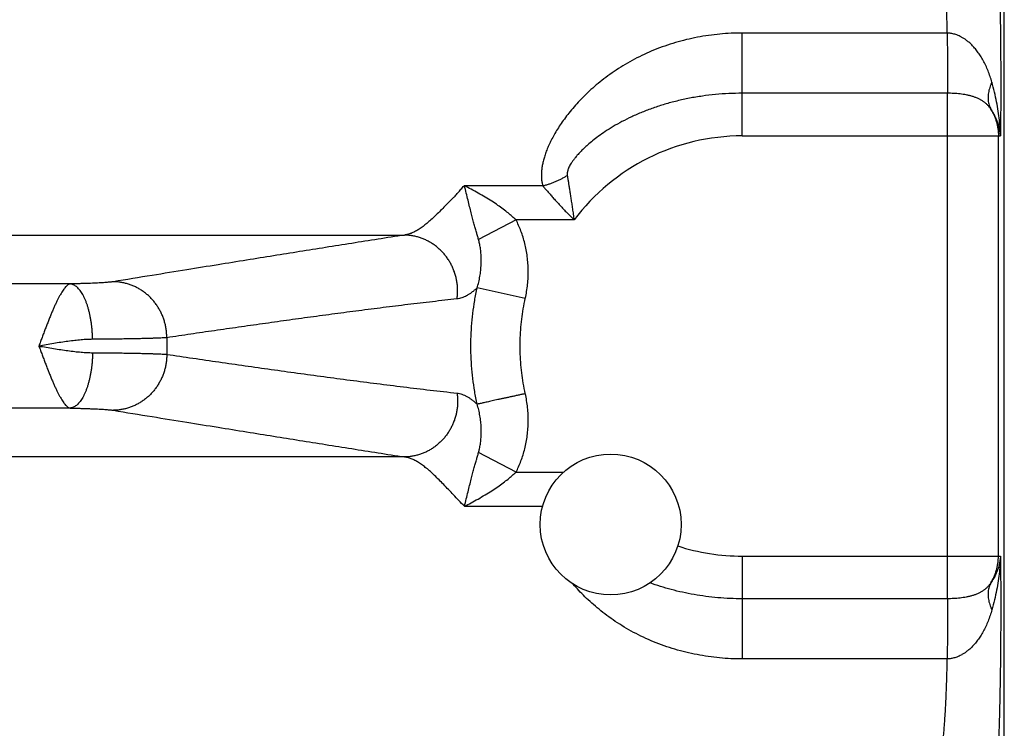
# Model space of a CAD drawing. Header units: inches. Extents: x 0 to 34, y 0 to 22.
# Tile 21 of 109: x 6.553 to 7.297, y 8.121 to 8.657. Entities that reach past the tile are written whole.
import ezdxf

# ---------------------------------------------------------------- set-up
doc = ezdxf.new("R2010")
doc.units = ezdxf.units.IN
doc.header["$LTSCALE"] = 1.87
doc.header["$MEASUREMENT"] = 0
doc.layers.get('0').update_dxf_attribs({"linetype": 'CONTINUOUS'})

msp = doc.modelspace()

# ---------------------------------------------------------------- linework, layer by layer
at = {"color": 7, "linetype": 'CONTINUOUS'}
for p, q in [((7.29736, 5.58997), (7.29736, 8.8726)), ((7.25429, 8.64675), (7.09936, 8.64675)), ((7.09936, 8.56898), (7.09936, 8.64675)), ((7.25434, 8.60122), (7.09936, 8.60122)), ((7.25434, 8.21891), (7.25434, 8.60122)), ((7.09936, 8.56898), (7.29445, 8.56898)), ((7.29288, 8.25115), (7.29288, 8.56898)), ((6.94851, 8.53127), (6.88906, 8.53127)), ((6.92832, 8.50538), (6.89999, 8.49071)), ((6.97221, 8.50538), (6.92832, 8.50538)), ((4.28174, 8.49398), (6.84398, 8.49398)), ((6.59138, 8.45703), (4.53434, 8.45703)), ((6.93537, 8.44609), (6.89897, 8.45408)), ((6.59138, 8.3631), (4.53434, 8.3631)), ((6.92832, 8.31474), (6.89999, 8.32942)), ((6.84398, 8.32615), (4.28174, 8.32615)), ((6.92832, 8.31474), (6.96434, 8.31474)), ((6.88933, 8.28885), (6.94843, 8.28885)), ((7.09936, 8.25115), (7.29445, 8.25115)), ((7.09936, 8.25115), (7.09936, 8.17337)), ((7.25434, 8.21891), (7.09936, 8.21891)), ((7.25429, 8.17337), (7.09936, 8.17337))]:
    msp.add_line(p, q, dxfattribs=at)
msp.add_circle((6.99986, 8.27506), 0.05325, dxfattribs=at)
for radius, start, end in [(0.15892, 90, 143.14108), (0.43504, 179.16876, 180.83124), (0.15892, 252.12139, 270)]:
    msp.add_arc((7.09936, 8.41006), radius, start, end, dxfattribs=at)
for points, knots in [([(7.28824, 8.76111), (7.2884, 8.76096), (7.28867, 8.76044), (7.289, 8.75945), (7.28933, 8.75804), (7.28967, 8.75623), (7.29, 8.75401), (7.29033, 8.75138), (7.29065, 8.74837), (7.29097, 8.74496), (7.29127, 8.74118), (7.29157, 8.73704), (7.29186, 8.73253), (7.29214, 8.72769), (7.29241, 8.72251), (7.29267, 8.71702), (7.29291, 8.71123), (7.29314, 8.70515), (7.29336, 8.69881), (7.29356, 8.69222), (7.29374, 8.68539), (7.29391, 8.67835), (7.29407, 8.67112), (7.2942, 8.66372), (7.29432, 8.65616), (7.29442, 8.64846), (7.29451, 8.64066), (7.29457, 8.63276), (7.29462, 8.6248), (7.29465, 8.61679), (7.29467, 8.60875), (7.29466, 8.60071), (7.29463, 8.59269), (7.29459, 8.58471), (7.29453, 8.57681), (7.29448, 8.57158), (7.29445, 8.56898)], [0, 0, 0, 0, 0.003428, 0.00883, 0.016315, 0.025903, 0.037579, 0.051317, 0.067091, 0.084859, 0.104575, 0.126186, 0.149644, 0.174889, 0.201839, 0.230408, 0.260533, 0.292148, 0.325152, 0.359441, 0.394929, 0.43153, 0.469142, 0.507655, 0.546962, 0.586955, 0.627528, 0.668582, 0.709997, 0.751641, 0.793401, 0.835199, 0.876928, 0.918418, 0.959498, 1, 1, 1, 1]), ([(7.25429, 8.64675), (7.25425, 8.64872), (7.25416, 8.65261), (7.254, 8.65836), (7.25382, 8.66395), (7.25363, 8.66937), (7.25341, 8.67459), (7.25319, 8.67961), (7.25294, 8.68441), (7.25268, 8.68897), (7.2524, 8.69327), (7.25212, 8.69731), (7.25181, 8.70106), (7.2515, 8.70453), (7.25118, 8.70769), (7.25084, 8.71053), (7.2505, 8.71305), (7.25015, 8.71524), (7.2498, 8.7171), (7.24944, 8.71861), (7.24909, 8.71979), (7.24873, 8.72061), (7.24844, 8.72103), (7.24828, 8.72115)], [0, 0, 0, 0, 0.078756, 0.155626, 0.230388, 0.302824, 0.372718, 0.439863, 0.504053, 0.56507, 0.622707, 0.676775, 0.727112, 0.77357, 0.816002, 0.854275, 0.888277, 0.917922, 0.943144, 0.963905, 0.980201, 0.992119, 1, 1, 1, 1]), ([(7.09936, 8.64675), (7.09652, 8.64675), (7.09085, 8.64662), (7.08234, 8.64603), (7.07385, 8.64503), (7.06541, 8.64363), (7.05707, 8.64183), (7.04884, 8.63963), (7.04078, 8.63703), (7.0329, 8.63406), (7.02526, 8.63073), (7.01789, 8.62707), (7.01083, 8.6231), (7.00412, 8.61889), (6.99779, 8.61448), (6.99185, 8.60991), (6.98632, 8.60523), (6.98122, 8.6005), (6.97652, 8.59576), (6.97225, 8.59105), (6.96837, 8.5864), (6.96488, 8.58183), (6.96176, 8.57739), (6.95901, 8.57307), (6.9566, 8.56891), (6.9545, 8.56492), (6.95273, 8.56108), (6.95123, 8.55742), (6.95, 8.55392), (6.94904, 8.55058), (6.94831, 8.5474), (6.9478, 8.54436), (6.94753, 8.54147), (6.94746, 8.53871), (6.9476, 8.5361), (6.94794, 8.53362), (6.9483, 8.53204), (6.94851, 8.53127)], [0, 0, 0, 0, 0.040562, 0.081272, 0.122057, 0.162849, 0.203584, 0.244204, 0.284638, 0.324812, 0.364623, 0.403928, 0.442577, 0.480412, 0.517281, 0.553051, 0.587596, 0.620824, 0.652652, 0.683031, 0.711923, 0.739314, 0.7652, 0.789593, 0.812524, 0.83403, 0.854163, 0.873004, 0.890638, 0.907163, 0.922702, 0.937349, 0.951194, 0.964318, 0.976771, 0.988645, 1, 1, 1, 1]), ([(7.28796, 8.60965), (7.28756, 8.61109), (7.28668, 8.61395), (7.28514, 8.61815), (7.2834, 8.62219), (7.28148, 8.62599), (7.27941, 8.62949), (7.27725, 8.63263), (7.27505, 8.63537), (7.27287, 8.63773), (7.27075, 8.6397), (7.26873, 8.64134), (7.2668, 8.64267), (7.26498, 8.64375), (7.26326, 8.64461), (7.26162, 8.6453), (7.26006, 8.64583), (7.25855, 8.64623), (7.25709, 8.64651), (7.25567, 8.64669), (7.25475, 8.64674), (7.25429, 8.64676)], [0, 0, 0, 0, 0.084305, 0.168391, 0.251149, 0.331368, 0.4078, 0.47939, 0.545424, 0.605555, 0.659657, 0.708142, 0.751758, 0.791213, 0.827094, 0.860053, 0.890826, 0.919998, 0.94778, 0.974367, 1, 1, 1, 1]), ([(7.25429, 8.64675), (7.25429, 8.64589), (7.25429, 8.64415), (7.25429, 8.64151), (7.2543, 8.63884), (7.2543, 8.63613), (7.2543, 8.63342), (7.25431, 8.6307), (7.25431, 8.628), (7.25431, 8.62532), (7.25431, 8.62269), (7.25432, 8.62011), (7.25432, 8.61759), (7.25432, 8.61516), (7.25432, 8.61281), (7.25433, 8.61057), (7.25433, 8.60844), (7.25433, 8.60644), (7.25433, 8.60457), (7.25434, 8.60284), (7.25434, 8.60174), (7.25434, 8.60122)], [0, 0, 0, 0, 0.056805, 0.114791, 0.173661, 0.233122, 0.292877, 0.352629, 0.412079, 0.470931, 0.528892, 0.585674, 0.640994, 0.694577, 0.746155, 0.795471, 0.842281, 0.886351, 0.927461, 0.965407, 1, 1, 1, 1]), ([(7.28796, 8.60965), (7.28765, 8.60897), (7.28706, 8.60763), (7.28633, 8.60559), (7.28576, 8.60357), (7.28535, 8.60158), (7.28511, 8.59962), (7.28504, 8.59771), (7.28513, 8.59585), (7.28539, 8.59406), (7.28582, 8.59234), (7.28641, 8.59069), (7.28692, 8.58966), (7.28719, 8.58916)], [0, 0, 0, 0, 0.104733, 0.206386, 0.304932, 0.400407, 0.49291, 0.582612, 0.669753, 0.754648, 0.837681, 0.919299, 1, 1, 1, 1]), ([(7.29445, 8.56898), (7.29442, 8.57089), (7.29426, 8.57487), (7.29372, 8.58109), (7.29284, 8.58776), (7.29159, 8.59481), (7.28997, 8.60216), (7.28867, 8.60713), (7.28796, 8.60965)], [0, 0, 0, 0, 0.138366, 0.289915, 0.45332, 0.627184, 0.809973, 1, 1, 1, 1]), ([(7.09936, 8.60122), (7.09597, 8.60122), (7.08921, 8.60106), (7.07913, 8.60034), (7.06918, 8.59916), (7.05944, 8.59753), (7.04996, 8.59546), (7.0408, 8.59299), (7.03202, 8.59016), (7.02368, 8.58699), (7.01583, 8.58356), (7.00852, 8.57991), (7.00185, 8.57616), (6.9959, 8.57242), (6.99076, 8.56884), (6.9864, 8.56549), (6.9827, 8.56239), (6.97958, 8.55953), (6.97694, 8.55691), (6.97473, 8.5545), (6.97289, 8.5523), (6.97137, 8.55029), (6.97013, 8.54846), (6.96914, 8.5468), (6.96836, 8.54531), (6.96779, 8.54396), (6.96738, 8.54276), (6.96712, 8.54169), (6.96698, 8.54073), (6.96696, 8.53988), (6.96701, 8.53934), (6.96705, 8.53909)], [0, 0, 0, 0, 0.065897, 0.131453, 0.1964, 0.260481, 0.323431, 0.384961, 0.444805, 0.502705, 0.558292, 0.611317, 0.66141, 0.707174, 0.747736, 0.783139, 0.814166, 0.841432, 0.865395, 0.886456, 0.904965, 0.921211, 0.935441, 0.947883, 0.95873, 0.968154, 0.976315, 0.983389, 0.989566, 0.995038, 1, 1, 1, 1]), ([(7.28719, 8.58916), (7.28682, 8.58973), (7.28601, 8.59084), (7.28462, 8.5924), (7.28307, 8.59384), (7.28135, 8.59514), (7.27949, 8.59629), (7.2775, 8.5973), (7.27539, 8.59816), (7.2732, 8.5989), (7.27094, 8.59951), (7.26862, 8.60001), (7.26627, 8.60041), (7.2639, 8.60072), (7.26152, 8.60095), (7.25912, 8.60111), (7.25673, 8.6012), (7.25514, 8.60122), (7.25434, 8.60122)], [0, 0, 0, 0, 0.056315, 0.113331, 0.171197, 0.230065, 0.290052, 0.351232, 0.413598, 0.477042, 0.541375, 0.606355, 0.67175, 0.737344, 0.803024, 0.868735, 0.934425, 1, 1, 1, 1]), ([(7.29445, 8.56898), (7.29437, 8.57011), (7.29411, 8.57241), (7.2934, 8.57585), (7.29236, 8.5793), (7.29098, 8.5827), (7.28927, 8.58601), (7.28792, 8.58812), (7.28719, 8.58916)], [0, 0, 0, 0, 0.157296, 0.319167, 0.484898, 0.653959, 0.825787, 1, 1, 1, 1]), ([(7.28719, 8.58916), (7.28766, 8.5884), (7.28854, 8.58685), (7.28968, 8.58445), (7.29066, 8.58198), (7.29147, 8.57946), (7.2921, 8.57688), (7.29255, 8.57427), (7.29282, 8.57163), (7.29288, 8.56986), (7.29288, 8.56898)], [0, 0, 0, 0, 0.125775, 0.251029, 0.375905, 0.500633, 0.625448, 0.750309, 0.875158, 1, 1, 1, 1]), ([(6.94851, 8.53127), (6.94933, 8.53146), (6.95095, 8.53188), (6.95337, 8.5326), (6.95576, 8.53344), (6.95812, 8.53438), (6.96044, 8.53541), (6.96271, 8.53654), (6.96492, 8.53776), (6.96635, 8.53864), (6.96705, 8.53909)], [0, 0, 0, 0, 0.123899, 0.248746, 0.374229, 0.50003, 0.625826, 0.751298, 0.876126, 1, 1, 1, 1]), ([(6.96705, 8.53909), (6.96718, 8.53827), (6.96745, 8.53657), (6.96788, 8.53392), (6.96834, 8.53107), (6.96882, 8.52803), (6.96932, 8.52477), (6.96985, 8.52131), (6.97041, 8.51764), (6.97099, 8.51375), (6.97159, 8.50964), (6.972, 8.50683), (6.9722, 8.50538)], [0, 0, 0, 0, 0.073042, 0.151693, 0.236134, 0.326543, 0.423044, 0.52571, 0.634597, 0.74986, 0.871637, 1, 1, 1, 1]), ([(6.88022, 8.52152), (6.88086, 8.52222), (6.88242, 8.52355), (6.88448, 8.52603), (6.88675, 8.52861), (6.88826, 8.53042), (6.88906, 8.53127)], [0, 0, 0, 0, 0.215845, 0.463812, 0.733807, 1, 1, 1, 1]), ([(6.92832, 8.50538), (6.9274, 8.50627), (6.92544, 8.50808), (6.92223, 8.5108), (6.91859, 8.51362), (6.9145, 8.51657), (6.90995, 8.5196), (6.905, 8.52269), (6.8998, 8.5257), (6.89456, 8.52858), (6.89105, 8.53041), (6.88932, 8.53127)], [0, 0, 0, 0, 0.081602, 0.170682, 0.268324, 0.37556, 0.492673, 0.617798, 0.747419, 0.876419, 1, 1, 1, 1]), ([(6.89999, 8.49071), (6.89974, 8.49159), (6.89921, 8.49343), (6.89837, 8.49633), (6.89746, 8.49951), (6.8965, 8.503), (6.89547, 8.5068), (6.8944, 8.51096), (6.89325, 8.5155), (6.89204, 8.52044), (6.89075, 8.52575), (6.88981, 8.5294), (6.88933, 8.53127)], [0, 0, 0, 0, 0.06526, 0.137106, 0.215858, 0.301928, 0.395783, 0.497846, 0.609303, 0.730555, 0.861798, 1, 1, 1, 1]), ([(6.94851, 8.53127), (6.94908, 8.5306), (6.95026, 8.52922), (6.95211, 8.52706), (6.9541, 8.52476), (6.95625, 8.52233), (6.95854, 8.51977), (6.96099, 8.51709), (6.96357, 8.51429), (6.96631, 8.5114), (6.9692, 8.50841), (6.97118, 8.5064), (6.9722, 8.50538)], [0, 0, 0, 0, 0.07496, 0.155801, 0.242488, 0.334927, 0.432958, 0.536377, 0.644961, 0.758561, 0.876988, 1, 1, 1, 1]), ([(6.88022, 8.52152), (6.87901, 8.52024), (6.87648, 8.51791), (6.87306, 8.51423), (6.8697, 8.51084), (6.86647, 8.50769), (6.86335, 8.50481), (6.86032, 8.50222), (6.8574, 8.49996), (6.85456, 8.49804), (6.85181, 8.49646), (6.84913, 8.49525), (6.84654, 8.4944), (6.84481, 8.49407), (6.84398, 8.49398)], [0, 0, 0, 0, 0.114374, 0.222717, 0.325912, 0.423592, 0.515465, 0.601344, 0.681208, 0.755166, 0.823476, 0.886606, 0.945207, 1, 1, 1, 1]), ([(6.93537, 8.44609), (6.93576, 8.44783), (6.93642, 8.45133), (6.93712, 8.45662), (6.93751, 8.46193), (6.9376, 8.46722), (6.93738, 8.47247), (6.93687, 8.47764), (6.93608, 8.48271), (6.93501, 8.48764), (6.93368, 8.4924), (6.93212, 8.49696), (6.93035, 8.50128), (6.92902, 8.50405), (6.92832, 8.50538)], [0, 0, 0, 0, 0.08776, 0.175455, 0.262872, 0.349805, 0.436052, 0.521415, 0.605695, 0.688603, 0.769807, 0.848979, 0.925806, 1, 1, 1, 1]), ([(6.84398, 8.49398), (6.83733, 8.49294), (6.82406, 8.49085), (6.80421, 8.48771), (6.78447, 8.48457), (6.76478, 8.48142), (6.74489, 8.47824), (6.72433, 8.47493), (6.70246, 8.4714), (6.67866, 8.46756), (6.6523, 8.46328), (6.6338, 8.46028), (6.62402, 8.45869)], [0, 0, 0, 0, 0.090598, 0.18086, 0.270653, 0.35986, 0.449365, 0.541895, 0.640351, 0.747618, 0.866553, 1, 1, 1, 1]), ([(6.88378, 8.44567), (6.88392, 8.44665), (6.88414, 8.44863), (6.88425, 8.45161), (6.88416, 8.4546), (6.88386, 8.45758), (6.88335, 8.46052), (6.88265, 8.46343), (6.88175, 8.46628), (6.88065, 8.46905), (6.87937, 8.47174), (6.8779, 8.47433), (6.87627, 8.47681), (6.87446, 8.47916), (6.8725, 8.48138), (6.8704, 8.48344), (6.86816, 8.48535), (6.86579, 8.48709), (6.86332, 8.48864), (6.86074, 8.49002), (6.85808, 8.49119), (6.85535, 8.49217), (6.85256, 8.49295), (6.84972, 8.49351), (6.84686, 8.49387), (6.84494, 8.49396), (6.84398, 8.49398)], [0, 0, 0, 0, 0.042138, 0.084326, 0.12655, 0.168795, 0.211045, 0.253284, 0.295496, 0.337666, 0.379779, 0.421823, 0.463785, 0.505656, 0.547426, 0.589089, 0.630641, 0.672079, 0.713405, 0.754619, 0.795728, 0.836738, 0.877659, 0.9185, 0.959276, 1, 1, 1, 1]), ([(6.89897, 8.45408), (6.8994, 8.45549), (6.90018, 8.45836), (6.90108, 8.46277), (6.90171, 8.46727), (6.90204, 8.47175), (6.9021, 8.47612), (6.90189, 8.48027), (6.90145, 8.48411), (6.90082, 8.48757), (6.90028, 8.48972), (6.89999, 8.49071)], [0, 0, 0, 0, 0.118429, 0.240445, 0.363584, 0.485475, 0.603762, 0.716235, 0.821072, 0.916351, 1, 1, 1, 1]), ([(6.59138, 8.45703), (6.5911, 8.45698), (6.59051, 8.45678), (6.58964, 8.45631), (6.58876, 8.4556), (6.58786, 8.45469), (6.58692, 8.45356), (6.58594, 8.45224), (6.58495, 8.4507), (6.58393, 8.44898), (6.58288, 8.44706), (6.58181, 8.44496), (6.58072, 8.4427), (6.57961, 8.44027), (6.57847, 8.43769), (6.57733, 8.43498), (6.57616, 8.43214), (6.57498, 8.4292), (6.57378, 8.42616), (6.57259, 8.42304), (6.57138, 8.41985), (6.57018, 8.41661), (6.56893, 8.41335), (6.56814, 8.41115), (6.56772, 8.41005)], [0, 0, 0, 0, 0.015891, 0.034363, 0.055286, 0.079212, 0.106517, 0.137343, 0.171541, 0.209107, 0.249997, 0.294097, 0.341241, 0.39127, 0.443997, 0.499212, 0.556695, 0.616194, 0.677436, 0.740136, 0.804012, 0.868786, 0.93417, 1, 1, 1, 1]), ([(6.62402, 8.45869), (6.62367, 8.45863), (6.62288, 8.45852), (6.62159, 8.45837), (6.62008, 8.45823), (6.61835, 8.45809), (6.61642, 8.45795), (6.61428, 8.45782), (6.61195, 8.45769), (6.60944, 8.45757), (6.60676, 8.45746), (6.60393, 8.45735), (6.60095, 8.45726), (6.59786, 8.45717), (6.59465, 8.45709), (6.59248, 8.45705), (6.59138, 8.45703)], [0, 0, 0, 0, 0.032902, 0.072609, 0.119073, 0.172164, 0.23166, 0.297295, 0.368779, 0.445768, 0.52787, 0.614681, 0.705779, 0.800691, 0.898926, 1, 1, 1, 1]), ([(6.60832, 8.41512), (6.60831, 8.41609), (6.60825, 8.41803), (6.60809, 8.42092), (6.60784, 8.42379), (6.60752, 8.42662), (6.60711, 8.42939), (6.60663, 8.43209), (6.60608, 8.43472), (6.60545, 8.43724), (6.60476, 8.43966), (6.604, 8.44197), (6.60318, 8.44414), (6.6023, 8.44618), (6.60138, 8.44806), (6.6004, 8.44979), (6.59938, 8.45134), (6.59831, 8.45273), (6.59722, 8.45393), (6.59609, 8.45495), (6.59494, 8.45578), (6.59377, 8.45641), (6.59258, 8.45684), (6.59178, 8.45699), (6.59138, 8.45703)], [0, 0, 0, 0, 0.060846, 0.121487, 0.181678, 0.241176, 0.299744, 0.357151, 0.413176, 0.467609, 0.520254, 0.570929, 0.619472, 0.665745, 0.709631, 0.751049, 0.789951, 0.826336, 0.860256, 0.891828, 0.921249, 0.948808, 0.974895, 1, 1, 1, 1]), ([(6.66436, 8.41637), (6.66437, 8.41737), (6.6643, 8.41936), (6.664, 8.42233), (6.6635, 8.42528), (6.66279, 8.42818), (6.66188, 8.43103), (6.66078, 8.4338), (6.6595, 8.43649), (6.65803, 8.43908), (6.65638, 8.44155), (6.65458, 8.4439), (6.65261, 8.44612), (6.6505, 8.44818), (6.64826, 8.45008), (6.64589, 8.45182), (6.64341, 8.45337), (6.64082, 8.45474), (6.63816, 8.45592), (6.63542, 8.45689), (6.63262, 8.45767), (6.62978, 8.45823), (6.62691, 8.45859), (6.62498, 8.45868), (6.62402, 8.45869)], [0, 0, 0, 0, 0.046061, 0.092144, 0.138234, 0.184313, 0.230366, 0.276377, 0.322332, 0.368216, 0.414019, 0.459729, 0.505337, 0.550836, 0.596223, 0.641494, 0.686651, 0.731694, 0.77663, 0.821464, 0.866206, 0.910867, 0.955461, 1, 1, 1, 1]), ([(6.89897, 8.45408), (6.89827, 8.45344), (6.89691, 8.45224), (6.89487, 8.45062), (6.89291, 8.44924), (6.89102, 8.4481), (6.88917, 8.44717), (6.88735, 8.44645), (6.88556, 8.44594), (6.88437, 8.44573), (6.88378, 8.44567)], [0, 0, 0, 0, 0.161946, 0.308801, 0.443336, 0.567975, 0.684746, 0.794913, 0.899586, 1, 1, 1, 1]), ([(6.89897, 8.36604), (6.89827, 8.36925), (6.89701, 8.37571), (6.8956, 8.38546), (6.89465, 8.39528), (6.89418, 8.40513), (6.89418, 8.41499), (6.89465, 8.42484), (6.8956, 8.43466), (6.89701, 8.44442), (6.89827, 8.45088), (6.89897, 8.45408)], [0, 0, 0, 0, 0.111088, 0.222198, 0.333309, 0.444423, 0.555537, 0.666653, 0.777769, 0.888885, 1, 1, 1, 1]), ([(6.93537, 8.37404), (6.9348, 8.37665), (6.93378, 8.3819), (6.93262, 8.38987), (6.93184, 8.39792), (6.93145, 8.40601), (6.93145, 8.41412), (6.93184, 8.42221), (6.93262, 8.43026), (6.93378, 8.43822), (6.9348, 8.44348), (6.93537, 8.44609)], [0, 0, 0, 0, 0.11034, 0.221272, 0.332629, 0.444237, 0.555925, 0.667517, 0.778841, 0.889725, 1, 1, 1, 1]), ([(6.88378, 8.44567), (6.87757, 8.44499), (6.86516, 8.4436), (6.84656, 8.44139), (6.82803, 8.4391), (6.80962, 8.43675), (6.79132, 8.43434), (6.77309, 8.43188), (6.75488, 8.42938), (6.73671, 8.42683), (6.71859, 8.42426), (6.70051, 8.42166), (6.68244, 8.41903), (6.67039, 8.41726), (6.66436, 8.41637)], [0, 0, 0, 0, 0.08466, 0.16933, 0.253747, 0.337643, 0.420888, 0.503872, 0.586945, 0.669916, 0.752563, 0.834999, 0.917415, 1, 1, 1, 1]), ([(6.66436, 8.41637), (6.66383, 8.41633), (6.66267, 8.41625), (6.66078, 8.41614), (6.65861, 8.41604), (6.65615, 8.41594), (6.65342, 8.41584), (6.65042, 8.41575), (6.64716, 8.41566), (6.64366, 8.41558), (6.63993, 8.4155), (6.63597, 8.41543), (6.6318, 8.41536), (6.62744, 8.4153), (6.62289, 8.41524), (6.61817, 8.4152), (6.61329, 8.41515), (6.61, 8.41513), (6.60832, 8.41512)], [0, 0, 0, 0, 0.028502, 0.062265, 0.101181, 0.145124, 0.193955, 0.247522, 0.305656, 0.368175, 0.434884, 0.505572, 0.580015, 0.657979, 0.739219, 0.823481, 0.9105, 1, 1, 1, 1]), ([(6.60832, 8.41512), (6.60694, 8.41511), (6.60405, 8.41502), (6.59954, 8.41471), (6.59472, 8.41423), (6.58963, 8.41359), (6.58433, 8.41283), (6.57887, 8.41197), (6.57331, 8.41103), (6.56958, 8.41039), (6.5677, 8.41006)], [0, 0, 0, 0, 0.101228, 0.211823, 0.330623, 0.45624, 0.587299, 0.722548, 0.860477, 1, 1, 1, 1]), ([(6.5677, 8.41006), (6.56958, 8.40973), (6.57331, 8.40909), (6.57886, 8.40816), (6.58431, 8.4073), (6.58961, 8.40653), (6.59471, 8.4059), (6.59954, 8.40542), (6.60405, 8.4051), (6.60694, 8.40501), (6.60832, 8.40501)], [0, 0, 0, 0, 0.139506, 0.277203, 0.412294, 0.543387, 0.669254, 0.788201, 0.898824, 1, 1, 1, 1]), ([(6.56772, 8.41005), (6.56814, 8.40896), (6.56893, 8.40676), (6.57018, 8.40351), (6.57139, 8.40027), (6.57259, 8.39708), (6.57379, 8.39396), (6.57498, 8.39092), (6.57616, 8.38798), (6.57733, 8.38514), (6.57847, 8.38243), (6.5796, 8.37986), (6.58072, 8.37743), (6.58181, 8.37516), (6.58288, 8.37307), (6.58392, 8.37116), (6.58494, 8.36943), (6.58594, 8.3679), (6.58691, 8.36657), (6.58785, 8.36544), (6.58875, 8.36452), (6.58965, 8.36383), (6.59051, 8.36334), (6.5911, 8.36315), (6.59138, 8.3631)], [0, 0, 0, 0, 0.065737, 0.131171, 0.195955, 0.25982, 0.322495, 0.383704, 0.443173, 0.500633, 0.555839, 0.608567, 0.658599, 0.705746, 0.749834, 0.790706, 0.828268, 0.862487, 0.893268, 0.920561, 0.944566, 0.965685, 0.984035, 1, 1, 1, 1]), ([(6.60832, 8.40501), (6.60831, 8.40403), (6.60825, 8.4021), (6.60809, 8.3992), (6.60784, 8.39633), (6.60752, 8.39351), (6.60711, 8.39073), (6.60663, 8.38803), (6.60608, 8.38541), (6.60545, 8.38288), (6.60476, 8.38046), (6.604, 8.37816), (6.60318, 8.37598), (6.6023, 8.37395), (6.60138, 8.37207), (6.6004, 8.37034), (6.59938, 8.36878), (6.59831, 8.3674), (6.59722, 8.36619), (6.59609, 8.36517), (6.59494, 8.36435), (6.59377, 8.36372), (6.59258, 8.36329), (6.59178, 8.36314), (6.59138, 8.3631)], [0, 0, 0, 0, 0.060847, 0.121489, 0.18168, 0.241179, 0.299747, 0.357154, 0.41318, 0.467613, 0.520258, 0.570933, 0.619476, 0.665748, 0.709634, 0.751051, 0.789953, 0.826338, 0.860258, 0.891829, 0.92125, 0.948808, 0.974895, 1, 1, 1, 1]), ([(6.60832, 8.40501), (6.61, 8.405), (6.61329, 8.40497), (6.61817, 8.40493), (6.62289, 8.40488), (6.62744, 8.40483), (6.6318, 8.40477), (6.63597, 8.4047), (6.63993, 8.40463), (6.64366, 8.40455), (6.64716, 8.40447), (6.65042, 8.40438), (6.65342, 8.40429), (6.65615, 8.40419), (6.65861, 8.40409), (6.66078, 8.40398), (6.66267, 8.40387), (6.66383, 8.40379), (6.66436, 8.40375)], [0, 0, 0, 0, 0.089501, 0.176519, 0.260782, 0.342022, 0.419986, 0.494428, 0.565116, 0.631825, 0.694344, 0.752478, 0.806044, 0.854875, 0.898819, 0.937735, 0.971498, 1, 1, 1, 1]), ([(6.66436, 8.40375), (6.66437, 8.40276), (6.6643, 8.40076), (6.664, 8.39779), (6.6635, 8.39485), (6.66279, 8.39194), (6.66188, 8.3891), (6.66078, 8.38632), (6.6595, 8.38363), (6.65803, 8.38105), (6.65639, 8.37857), (6.65458, 8.37622), (6.65261, 8.37401), (6.6505, 8.37195), (6.64826, 8.37004), (6.64589, 8.36831), (6.64341, 8.36675), (6.64082, 8.36538), (6.63816, 8.36421), (6.63542, 8.36323), (6.63262, 8.36246), (6.62978, 8.36189), (6.62691, 8.36154), (6.62498, 8.36145), (6.62402, 8.36143)], [0, 0, 0, 0, 0.046062, 0.092145, 0.138235, 0.184315, 0.230368, 0.276379, 0.322334, 0.368219, 0.414022, 0.459732, 0.50534, 0.55084, 0.596226, 0.641498, 0.686654, 0.731697, 0.776632, 0.821466, 0.866208, 0.910869, 0.955461, 1, 1, 1, 1]), ([(6.66436, 8.40375), (6.67094, 8.40278), (6.68409, 8.40085), (6.7038, 8.39799), (6.72354, 8.39516), (6.74334, 8.39236), (6.76319, 8.3896), (6.78308, 8.38689), (6.80302, 8.38424), (6.82306, 8.38165), (6.84323, 8.37913), (6.86348, 8.37672), (6.87701, 8.37519), (6.88378, 8.37446)], [0, 0, 0, 0, 0.090107, 0.180021, 0.270002, 0.360309, 0.450965, 0.541613, 0.632313, 0.723578, 0.815464, 0.907697, 1, 1, 1, 1]), ([(6.88378, 8.37446), (6.88392, 8.37347), (6.88414, 8.37149), (6.88425, 8.36851), (6.88415, 8.36552), (6.88386, 8.36255), (6.88335, 8.3596), (6.88265, 8.3567), (6.88175, 8.35385), (6.88065, 8.35107), (6.87937, 8.34838), (6.8779, 8.34579), (6.87627, 8.34331), (6.87446, 8.34096), (6.8725, 8.33875), (6.8704, 8.33668), (6.86816, 8.33478), (6.86579, 8.33304), (6.86332, 8.33148), (6.86074, 8.33011), (6.85808, 8.32893), (6.85535, 8.32795), (6.85256, 8.32718), (6.84972, 8.32661), (6.84686, 8.32625), (6.84494, 8.32616), (6.84398, 8.32615)], [0, 0, 0, 0, 0.042136, 0.084324, 0.126547, 0.168791, 0.211041, 0.253279, 0.29549, 0.33766, 0.379773, 0.421817, 0.463779, 0.50565, 0.54742, 0.589084, 0.630636, 0.672075, 0.713401, 0.754616, 0.795725, 0.836736, 0.877657, 0.918499, 0.959275, 1, 1, 1, 1]), ([(6.88378, 8.37446), (6.8844, 8.37439), (6.88565, 8.37417), (6.88749, 8.37363), (6.88935, 8.37287), (6.89122, 8.37191), (6.89311, 8.37075), (6.89505, 8.36938), (6.89701, 8.3678), (6.89832, 8.36665), (6.89897, 8.36604)], [0, 0, 0, 0, 0.105796, 0.214187, 0.326849, 0.445343, 0.571118, 0.705095, 0.84791, 1, 1, 1, 1]), ([(6.93537, 8.37404), (6.93446, 8.37384), (6.93264, 8.37344), (6.92992, 8.37284), (6.92723, 8.37225), (6.92459, 8.37167), (6.922, 8.3711), (6.91948, 8.37054), (6.91704, 8.37001), (6.9147, 8.3695), (6.91247, 8.36901), (6.91037, 8.36854), (6.90839, 8.36811), (6.90656, 8.36771), (6.90488, 8.36734), (6.90336, 8.367), (6.90201, 8.36671), (6.90083, 8.36645), (6.89984, 8.36623), (6.89924, 8.3661), (6.89898, 8.36604)], [0, 0, 0, 0, 0.075223, 0.150048, 0.224079, 0.296926, 0.368202, 0.437531, 0.504547, 0.568896, 0.630237, 0.688247, 0.742618, 0.793063, 0.839317, 0.881134, 0.918295, 0.950602, 0.977884, 1, 1, 1, 1]), ([(6.92832, 8.31474), (6.92901, 8.31607), (6.93034, 8.31882), (6.93211, 8.32313), (6.93367, 8.32768), (6.935, 8.33244), (6.93607, 8.33736), (6.93687, 8.34243), (6.93738, 8.3476), (6.9376, 8.35285), (6.93751, 8.35814), (6.93712, 8.36346), (6.93642, 8.36877), (6.93576, 8.37229), (6.93537, 8.37404)], [0, 0, 0, 0, 0.073779, 0.150355, 0.229399, 0.310557, 0.393455, 0.477718, 0.563041, 0.649263, 0.73623, 0.823785, 0.911765, 1, 1, 1, 1]), ([(6.89999, 8.32942), (6.90028, 8.33041), (6.90082, 8.33255), (6.90145, 8.336), (6.90189, 8.33985), (6.9021, 8.344), (6.90205, 8.34837), (6.90171, 8.35285), (6.90108, 8.35735), (6.90018, 8.36176), (6.8994, 8.36464), (6.89897, 8.36604)], [0, 0, 0, 0, 0.083273, 0.178533, 0.283543, 0.396198, 0.514539, 0.636356, 0.75939, 0.881395, 1, 1, 1, 1]), ([(6.59138, 8.3631), (6.59248, 8.36308), (6.59465, 8.36303), (6.59786, 8.36295), (6.60095, 8.36287), (6.60393, 8.36277), (6.60676, 8.36267), (6.60944, 8.36255), (6.61195, 8.36243), (6.61428, 8.36231), (6.61642, 8.36218), (6.61835, 8.36204), (6.62008, 8.3619), (6.62159, 8.36175), (6.62288, 8.3616), (6.62367, 8.36149), (6.62402, 8.36143)], [0, 0, 0, 0, 0.101073, 0.199309, 0.294221, 0.385319, 0.472129, 0.554231, 0.63122, 0.702705, 0.76834, 0.827835, 0.880927, 0.92739, 0.967098, 1, 1, 1, 1]), ([(6.62402, 8.36143), (6.6338, 8.35984), (6.6523, 8.35684), (6.67866, 8.35257), (6.70246, 8.34872), (6.72433, 8.3452), (6.74489, 8.34189), (6.76478, 8.3387), (6.78447, 8.33556), (6.80421, 8.33242), (6.82406, 8.32928), (6.83733, 8.32719), (6.84398, 8.32615)], [0, 0, 0, 0, 0.133447, 0.252382, 0.359649, 0.458105, 0.550635, 0.64014, 0.729347, 0.81914, 0.909402, 1, 1, 1, 1]), ([(6.88933, 8.28885), (6.88982, 8.2907), (6.89074, 8.29432), (6.89203, 8.2996), (6.89323, 8.30455), (6.89439, 8.3091), (6.89545, 8.31328), (6.89649, 8.31709), (6.89745, 8.32059), (6.89836, 8.32378), (6.8992, 8.32669), (6.89974, 8.32854), (6.89999, 8.32942)], [0, 0, 0, 0, 0.136735, 0.267038, 0.388936, 0.500951, 0.60307, 0.697029, 0.783391, 0.862482, 0.934613, 1, 1, 1, 1]), ([(6.88933, 8.28885), (6.88792, 8.2903), (6.88518, 8.29316), (6.88118, 8.29737), (6.87737, 8.30139), (6.87373, 8.30519), (6.87025, 8.30874), (6.86691, 8.31202), (6.86371, 8.315), (6.86062, 8.31766), (6.85764, 8.31999), (6.85475, 8.32197), (6.85195, 8.32359), (6.84923, 8.32484), (6.84659, 8.32571), (6.84483, 8.32605), (6.84398, 8.32615)], [0, 0, 0, 0, 0.101739, 0.19926, 0.292293, 0.380614, 0.464066, 0.542522, 0.615915, 0.684275, 0.747668, 0.806247, 0.860306, 0.91028, 0.956648, 1, 1, 1, 1]), ([(6.88933, 8.28885), (6.89101, 8.2897), (6.89446, 8.29148), (6.89965, 8.29434), (6.90487, 8.29736), (6.90984, 8.30046), (6.91443, 8.3035), (6.91854, 8.30646), (6.9222, 8.3093), (6.92542, 8.31203), (6.9274, 8.31385), (6.92832, 8.31474)], [0, 0, 0, 0, 0.119963, 0.248226, 0.378599, 0.504665, 0.622431, 0.730254, 0.828434, 0.917993, 1, 1, 1, 1]), ([(7.29445, 8.25115), (7.29437, 8.25001), (7.29411, 8.24771), (7.2934, 8.24427), (7.29236, 8.24083), (7.29098, 8.23743), (7.28927, 8.23411), (7.28792, 8.232), (7.28719, 8.23097)], [0, 0, 0, 0, 0.157247, 0.319122, 0.484883, 0.653968, 0.825816, 1, 1, 1, 1]), ([(7.28719, 8.23097), (7.28766, 8.23173), (7.28854, 8.23327), (7.28968, 8.23568), (7.29066, 8.23814), (7.29147, 8.24067), (7.2921, 8.24324), (7.29255, 8.24586), (7.29282, 8.24849), (7.29288, 8.25026), (7.29288, 8.25115)], [0, 0, 0, 0, 0.125776, 0.251029, 0.375905, 0.500633, 0.625448, 0.750309, 0.875158, 1, 1, 1, 1]), ([(7.29445, 8.25114), (7.29442, 8.24924), (7.29426, 8.24526), (7.29372, 8.23904), (7.29284, 8.23237), (7.29159, 8.22532), (7.28998, 8.21797), (7.28868, 8.213), (7.28796, 8.21048)], [0, 0, 0, 0, 0.138256, 0.28971, 0.453052, 0.626914, 0.809786, 1, 1, 1, 1]), ([(7.29445, 8.25115), (7.29448, 8.24855), (7.29453, 8.24331), (7.29459, 8.23541), (7.29463, 8.22744), (7.29466, 8.21941), (7.29467, 8.21137), (7.29465, 8.20334), (7.29462, 8.19533), (7.29457, 8.18736), (7.29451, 8.17947), (7.29442, 8.17166), (7.29432, 8.16397), (7.2942, 8.15641), (7.29407, 8.149), (7.29391, 8.14177), (7.29374, 8.13473), (7.29356, 8.12791), (7.29336, 8.12132), (7.29314, 8.11497), (7.29291, 8.1089), (7.29267, 8.10311), (7.29241, 8.09761), (7.29214, 8.09244), (7.29186, 8.08759), (7.29157, 8.08309), (7.29127, 8.07894), (7.29097, 8.07516), (7.29065, 8.07176), (7.29033, 8.06874), (7.29, 8.06612), (7.28967, 8.0639), (7.28933, 8.06208), (7.289, 8.06068), (7.28867, 8.05969), (7.2884, 8.05917), (7.28824, 8.05901)], [0, 0, 0, 0, 0.040502, 0.081582, 0.123072, 0.164801, 0.206599, 0.248359, 0.290003, 0.331418, 0.372472, 0.413046, 0.453038, 0.492345, 0.530859, 0.56847, 0.605072, 0.640559, 0.674848, 0.707853, 0.739467, 0.769593, 0.798162, 0.825111, 0.850356, 0.873814, 0.895426, 0.915141, 0.932909, 0.948683, 0.962422, 0.974097, 0.983685, 0.99117, 0.996573, 1, 1, 1, 1]), ([(7.09936, 8.21891), (7.09628, 8.21891), (7.09012, 8.21904), (7.08094, 8.21963), (7.07186, 8.22061), (7.06294, 8.22197), (7.05422, 8.22369), (7.04574, 8.22575), (7.03755, 8.22814), (7.03223, 8.22996), (7.02963, 8.23091)], [0, 0, 0, 0, 0.130032, 0.259528, 0.388019, 0.515064, 0.640221, 0.763053, 0.883125, 1, 1, 1, 1]), ([(7.28719, 8.23097), (7.28682, 8.2304), (7.28601, 8.22928), (7.28462, 8.22772), (7.28307, 8.22628), (7.28135, 8.22499), (7.27949, 8.22383), (7.27749, 8.22282), (7.27539, 8.22196), (7.27319, 8.22122), (7.27093, 8.22061), (7.26861, 8.22011), (7.26626, 8.21971), (7.26389, 8.21941), (7.26151, 8.21918), (7.25912, 8.21902), (7.25673, 8.21893), (7.25513, 8.21891), (7.25434, 8.21891)], [0, 0, 0, 0, 0.056337, 0.113375, 0.171265, 0.230159, 0.290175, 0.351384, 0.413778, 0.47725, 0.541617, 0.606636, 0.67206, 0.737655, 0.803299, 0.86895, 0.934546, 1, 1, 1, 1]), ([(7.28719, 8.23097), (7.28692, 8.23047), (7.28641, 8.22943), (7.28582, 8.22779), (7.28539, 8.22607), (7.28513, 8.22427), (7.28504, 8.22242), (7.28511, 8.22051), (7.28535, 8.21855), (7.28576, 8.21655), (7.28633, 8.21453), (7.28706, 8.2125), (7.28765, 8.21115), (7.28796, 8.21048)], [0, 0, 0, 0, 0.080701, 0.162319, 0.245352, 0.330247, 0.417388, 0.50709, 0.599593, 0.695068, 0.793614, 0.895267, 1, 1, 1, 1]), ([(7.09936, 8.17337), (7.0965, 8.17337), (7.09077, 8.17351), (7.08218, 8.17411), (7.07361, 8.17513), (7.0651, 8.17655), (7.05668, 8.17839), (7.04839, 8.18063), (7.04026, 8.18327), (7.03232, 8.1863), (7.02463, 8.18969), (7.01722, 8.19342), (7.01013, 8.19744), (7.00339, 8.20171), (6.99704, 8.20619), (6.9911, 8.21082), (6.98559, 8.21555), (6.98049, 8.22032), (6.97582, 8.22511), (6.97292, 8.22836), (6.97153, 8.22997)], [0, 0, 0, 0, 0.059492, 0.11921, 0.179043, 0.238888, 0.29865, 0.358238, 0.417545, 0.476453, 0.534809, 0.592391, 0.648971, 0.704335, 0.758263, 0.810528, 0.860923, 0.909347, 0.955729, 1, 1, 1, 1]), ([(7.25434, 8.21891), (7.25434, 8.21838), (7.25434, 8.21728), (7.25433, 8.21556), (7.25433, 8.21369), (7.25433, 8.21168), (7.25433, 8.20956), (7.25432, 8.20731), (7.25432, 8.20497), (7.25432, 8.20253), (7.25432, 8.20002), (7.25431, 8.19744), (7.25431, 8.1948), (7.25431, 8.19213), (7.25431, 8.18942), (7.2543, 8.18671), (7.2543, 8.18399), (7.2543, 8.18129), (7.25429, 8.17861), (7.25429, 8.17598), (7.25429, 8.17423), (7.25429, 8.17337)], [0, 0, 0, 0, 0.034593, 0.07254, 0.11365, 0.157721, 0.204531, 0.253848, 0.305426, 0.359009, 0.414329, 0.471111, 0.529073, 0.587925, 0.647375, 0.707126, 0.76688, 0.826341, 0.885211, 0.943196, 1, 1, 1, 1]), ([(7.28796, 8.21048), (7.28756, 8.20904), (7.28668, 8.20618), (7.28515, 8.20198), (7.28341, 8.19794), (7.28149, 8.19414), (7.27942, 8.19065), (7.27726, 8.18751), (7.27506, 8.18476), (7.27288, 8.1824), (7.27075, 8.18042), (7.26872, 8.17878), (7.2668, 8.17745), (7.26497, 8.17637), (7.26325, 8.17551), (7.26162, 8.17483), (7.26006, 8.17429), (7.25856, 8.1739), (7.2571, 8.17362), (7.25568, 8.17344), (7.25475, 8.17338), (7.25429, 8.17337)], [0, 0, 0, 0, 0.084248, 0.168274, 0.250973, 0.331135, 0.407523, 0.479095, 0.545157, 0.60537, 0.659608, 0.70823, 0.751928, 0.791373, 0.827169, 0.860009, 0.890673, 0.919788, 0.947572, 0.974229, 1, 1, 1, 1]), ([(7.24828, 8.09898), (7.24844, 8.09909), (7.24873, 8.09951), (7.24909, 8.10034), (7.24944, 8.10151), (7.2498, 8.10302), (7.25015, 8.10488), (7.2505, 8.10707), (7.25084, 8.10959), (7.25118, 8.11244), (7.2515, 8.1156), (7.25181, 8.11906), (7.25212, 8.12282), (7.2524, 8.12685), (7.25268, 8.13116), (7.25294, 8.13572), (7.25319, 8.14051), (7.25341, 8.14553), (7.25363, 8.15076), (7.25382, 8.15618), (7.254, 8.16177), (7.25416, 8.16752), (7.25425, 8.1714), (7.25429, 8.17337)], [0, 0, 0, 0, 0.007881, 0.019799, 0.036096, 0.056856, 0.082078, 0.111723, 0.145725, 0.183998, 0.22643, 0.272888, 0.323226, 0.377293, 0.43493, 0.495947, 0.560137, 0.627282, 0.697176, 0.769612, 0.844374, 0.921244, 1, 1, 1, 1])]:
    msp.add_open_spline(points, degree=3, knots=knots, dxfattribs=at)

doc.saveas('drawing.dxf')
